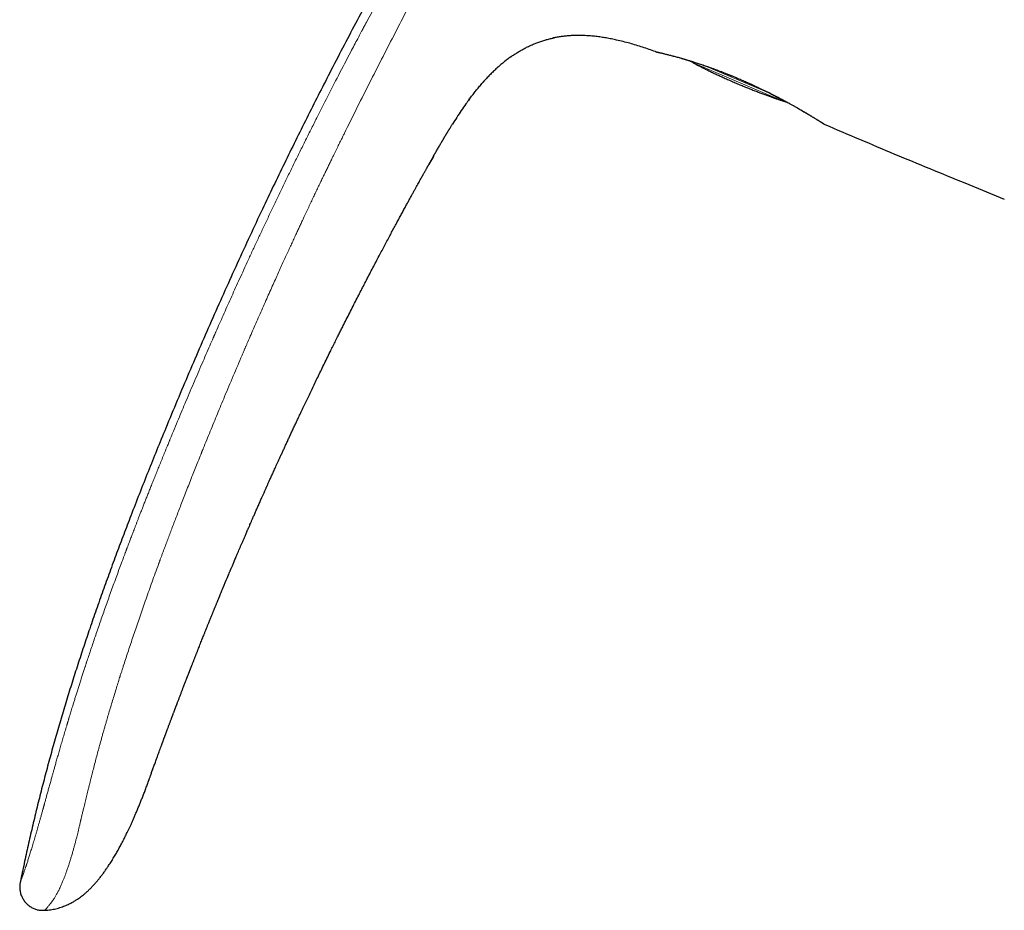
# Model space of a CAD drawing. Header units: millimetres. Extents: x 8 to 864, y 12 to 475.
# Tile 1 of 52: x 86 to 148, y 376 to 432. Entities that reach past the tile are written whole.
import ezdxf

# ---------------------------------------------------------------- set-up
doc = ezdxf.new("R2010")
doc.units = ezdxf.units.MM

msp = doc.modelspace()

# ---------------------------------------------------------------- linework, layer by layer
at = {"color": 7, "linetype": 'Continuous', "lineweight": 30}
for p, q in [((119.78, 431.065), (119.877, 431.084)), ((117.158, 429.901), (117.194, 429.927)), ((126.21, 430.215), (126.222, 430.211)), ((126.219, 430.213), (126.21, 430.215)), ((115.414, 428.314), (115.445, 428.348)), ((112.275, 423.637), (111.975, 423.104)), ((145.642, 421.967), (148.121, 420.958)), ((87.788, 376.291), (87.859, 376.292)), ((87.788, 376.291), (87.859, 376.292)), ((87.862, 376.294), (87.859, 376.292))]:
    msp.add_line(p, q, dxfattribs=at)
at = {"color": 8, "linetype": 'Continuous', "lineweight": 0}
for p, q in [((134.088, 427.171), (128.736, 429.443)), ((129.272, 429.348), (133.476, 427.563))]:
    msp.add_line(p, q, dxfattribs=at)
at = {"color": 7, "linetype": 'Continuous', "lineweight": 30, "flags": 128}
for points in [[(136.795, 425.67), (136.816, 425.657), (136.844, 425.643)], [(94.371, 384.35), (94.371, 384.35), (94.371, 384.349), (94.371, 384.349), (94.371, 384.349), (94.37, 384.347), (94.37, 384.346), (94.369, 384.345), (94.369, 384.345), (94.369, 384.345), (94.37, 384.346), (94.37, 384.346), (94.37, 384.346), (94.37, 384.347), (94.37, 384.347), (94.37, 384.347)]]:
    msp.add_lwpolyline(points, dxfattribs=at)
at = {"color": 7, "linetype": 'Continuous', "lineweight": 30}
for points, knots in [([(135.707, 474.7), (135.364, 474.277), (134.677, 473.432), (133.657, 472.157), (132.647, 470.878), (131.646, 469.594), (130.655, 468.306), (129.692, 467.039), (128.757, 465.792), (127.849, 464.566), (126.949, 463.336), (126.057, 462.103), (125.174, 460.865), (124.299, 459.624), (123.433, 458.379), (122.574, 457.131), (121.724, 455.878), (120.887, 454.629), (120.062, 453.384), (119.251, 452.143), (118.447, 450.898), (117.614, 449.593), (116.754, 448.227), (115.868, 446.799), (114.992, 445.367), (114.126, 443.93), (113.269, 442.488), (112.421, 441.041), (111.584, 439.59), (110.742, 438.111), (109.897, 436.604), (109.05, 435.069), (108.212, 433.528), (107.385, 431.983), (106.567, 430.432), (105.785, 428.924), (105.037, 427.46), (104.321, 426.041), (103.613, 424.617), (102.913, 423.188), (102.222, 421.756), (101.497, 420.234), (100.742, 418.621), (99.957, 416.917), (99.183, 415.206), (98.42, 413.49), (97.667, 411.769), (96.924, 410.041), (96.192, 408.308), (95.521, 406.693), (94.91, 405.199), (94.357, 403.825), (93.812, 402.447), (93.302, 401.136), (92.826, 399.891), (92.384, 398.713), (91.949, 397.533), (91.522, 396.35), (91.104, 395.164), (90.701, 393.998), (90.316, 392.852), (89.946, 391.726), (89.586, 390.597), (89.235, 389.466), (88.895, 388.333), (88.564, 387.196), (88.245, 386.057), (87.936, 384.915), (87.639, 383.771), (87.355, 382.63), (87.083, 381.494), (86.824, 380.362), (86.575, 379.228), (86.419, 378.469), (86.341, 378.09)], [0, 0, 0, 0, 0.014954, 0.029882, 0.044786, 0.059666, 0.074523, 0.089358, 0.103326, 0.117276, 0.131208, 0.145123, 0.159023, 0.172907, 0.186776, 0.200631, 0.214473, 0.228302, 0.241872, 0.255431, 0.26898, 0.282519, 0.297893, 0.313257, 0.32861, 0.343953, 0.359289, 0.374617, 0.389938, 0.405254, 0.421293, 0.437328, 0.45336, 0.469388, 0.485415, 0.501442, 0.515979, 0.530517, 0.545057, 0.559598, 0.574142, 0.58869, 0.605839, 0.622995, 0.640159, 0.65733, 0.674511, 0.691703, 0.708907, 0.726124, 0.73966, 0.753202, 0.766749, 0.7803, 0.7918, 0.803301, 0.814802, 0.826303, 0.837802, 0.849299, 0.860136, 0.870971, 0.881802, 0.892629, 0.903453, 0.914274, 0.925091, 0.935905, 0.946716, 0.957526, 0.968143, 0.97876, 0.989379, 1, 1, 1, 1]), ([(117.158, 429.901), (117.17, 429.909), (117.252, 429.968), (117.407, 430.071), (117.624, 430.208), (117.846, 430.336), (118.072, 430.458), (118.303, 430.571), (118.537, 430.675), (118.775, 430.77), (119.017, 430.857), (119.262, 430.935), (119.509, 431.003), (119.715, 431.053), (119.838, 431.076), (119.878, 431.084)], [0, 0, 0, 0, 0.0150588, 0.1008933, 0.1867469, 0.2726038, 0.3584575, 0.4443119, 0.5301779, 0.6160535, 0.70193, 0.7877997, 0.8736569, 0.9594976, 1, 1, 1, 1]), ([(126.21, 430.215), (126.078, 430.263), (125.812, 430.357), (125.411, 430.491), (125.007, 430.618), (124.601, 430.736), (124.193, 430.845), (123.811, 430.936), (123.456, 431.011), (123.129, 431.072), (122.801, 431.124), (122.471, 431.167), (122.141, 431.2), (121.835, 431.219), (121.555, 431.229), (121.302, 431.23), (121.048, 431.224), (120.794, 431.21), (120.543, 431.187), (120.294, 431.157), (120.048, 431.118), (119.876, 431.087), (119.788, 431.067), (119.78, 431.065)], [0, 0, 0, 0, 0.06434, 0.128679, 0.193028, 0.257381, 0.321733, 0.386088, 0.436656, 0.487219, 0.537778, 0.58834, 0.638911, 0.689478, 0.728087, 0.766692, 0.805301, 0.843918, 0.882536, 0.920459, 0.958375, 0.996286, 1, 1, 1, 1]), ([(117.225, 429.947), (117.156, 429.899), (117.01, 429.797), (116.792, 429.631), (116.572, 429.451), (116.358, 429.266), (116.151, 429.077), (115.95, 428.883), (115.755, 428.684), (115.549, 428.466), (115.412, 428.311), (115.337, 428.225)], [0, 0, 0, 0, 0.098285, 0.209218, 0.320154, 0.431108, 0.540096, 0.64908, 0.75805, 0.867018, 1, 1, 1, 1]), ([(126.219, 430.213), (126.224, 430.212), (126.234, 430.209), (126.252, 430.204), (126.27, 430.2), (126.285, 430.196), (126.297, 430.193), (126.307, 430.191), (126.315, 430.189), (126.331, 430.186), (126.359, 430.179), (126.405, 430.169), (126.463, 430.155), (126.534, 430.138), (126.614, 430.119), (126.7, 430.098), (126.791, 430.076), (126.888, 430.052), (126.99, 430.026), (127.098, 429.998), (127.211, 429.969), (127.327, 429.938), (127.447, 429.906), (127.569, 429.873), (127.694, 429.839), (127.797, 429.81), (127.877, 429.787), (127.934, 429.771), (127.992, 429.754), (128.05, 429.737), (128.114, 429.718), (128.184, 429.697), (128.261, 429.674), (128.347, 429.648), (128.44, 429.619), (128.542, 429.588), (128.653, 429.552), (128.773, 429.514), (128.902, 429.472), (129.041, 429.426), (129.184, 429.378), (129.33, 429.328), (129.48, 429.276), (129.638, 429.22), (129.804, 429.159), (129.978, 429.096), (130.159, 429.028), (130.347, 428.956), (130.543, 428.879), (130.677, 428.825), (130.745, 428.798)], [0, 0, 0, 0, 0.0123304, 0.0276157, 0.0414068, 0.05372, 0.0623688, 0.070124, 0.0773745, 0.084647, 0.1108254, 0.1373285, 0.1693048, 0.2015796, 0.2332917, 0.263521, 0.2930993, 0.3220259, 0.3504592, 0.3785349, 0.4062531, 0.4336147, 0.4600586, 0.4859767, 0.5113063, 0.5360309, 0.5469381, 0.5577262, 0.568396, 0.5789806, 0.5903714, 0.6029691, 0.6167727, 0.6316927, 0.6478037, 0.6651059, 0.6836001, 0.7032874, 0.72417, 0.7462507, 0.7695334, 0.7914199, 0.8142798, 0.8381185, 0.8629424, 0.8887592, 0.9150905, 0.942399, 0.9706972, 1, 1, 1, 1]), ([(128.354, 429.646), (128.372, 429.635), (128.445, 429.592), (128.58, 429.518), (128.759, 429.421), (128.947, 429.322), (129.143, 429.222), (129.349, 429.119), (129.565, 429.013), (129.792, 428.904), (130.031, 428.793), (130.279, 428.678), (130.537, 428.562), (130.804, 428.442), (131.082, 428.321), (131.27, 428.239), (131.366, 428.198)], [0, 0, 0, 0, 0.018194, 0.076683, 0.138055, 0.201147, 0.267037, 0.335732, 0.407237, 0.483103, 0.561902, 0.643639, 0.728315, 0.815933, 0.906494, 1, 1, 1, 1]), ([(130.749, 428.798), (130.748, 428.797), (130.746, 428.797), (130.745, 428.798), (130.745, 428.798)], [0, 0, 0, 0, 0.843689, 1, 1, 1, 1]), ([(130.749, 428.798), (130.767, 428.791), (130.807, 428.774), (130.873, 428.748), (130.948, 428.717), (131.033, 428.682), (131.126, 428.643), (131.225, 428.601), (131.293, 428.572), (131.327, 428.557)], [0, 0, 0, 0, 0.093499, 0.208754, 0.339447, 0.485508, 0.646881, 0.82353, 1, 1, 1, 1]), ([(131.324, 428.562), (131.324, 428.561), (131.324, 428.558), (131.325, 428.556), (131.327, 428.557), (131.327, 428.558)], [0, 0, 0, 0, 0.3473456, 0.7093263, 1, 1, 1, 1]), ([(131.327, 428.557), (131.372, 428.538), (131.479, 428.494), (131.646, 428.422), (131.827, 428.343), (132.001, 428.266), (132.17, 428.19), (132.331, 428.116), (132.486, 428.044), (132.635, 427.974), (132.792, 427.9), (132.955, 427.821), (133.123, 427.739), (133.281, 427.661), (133.43, 427.587), (133.569, 427.516), (133.7, 427.449), (133.826, 427.384), (133.948, 427.321), (134.07, 427.257), (134.189, 427.194), (134.308, 427.13), (134.426, 427.066), (134.544, 427.002), (134.677, 426.93), (134.822, 426.849), (134.98, 426.76), (135.135, 426.672), (135.279, 426.589), (135.412, 426.512), (135.533, 426.441), (135.65, 426.373), (135.759, 426.308), (135.861, 426.247), (135.961, 426.187), (136.059, 426.128), (136.153, 426.071), (136.238, 426.019), (136.304, 425.978), (136.355, 425.947), (136.393, 425.924), (136.428, 425.901), (136.464, 425.88), (136.499, 425.857), (136.536, 425.834), (136.574, 425.811), (136.61, 425.788), (136.644, 425.766), (136.676, 425.746), (136.706, 425.727), (136.734, 425.709), (136.759, 425.693), (136.78, 425.68), (136.796, 425.67), (136.807, 425.662), (136.809, 425.661), (136.81, 425.66)], [0, 0, 0, 0, 0.015726, 0.037492, 0.058666, 0.07925, 0.099244, 0.118307, 0.136801, 0.154724, 0.172077, 0.193761, 0.214481, 0.234236, 0.253026, 0.27085, 0.28771, 0.303605, 0.320262, 0.336241, 0.352433, 0.368853, 0.385501, 0.402377, 0.419481, 0.443372, 0.4677, 0.492468, 0.517686, 0.53944, 0.561521, 0.5835, 0.604944, 0.625849, 0.646212, 0.66951, 0.692046, 0.713817, 0.73482, 0.746412, 0.757756, 0.768852, 0.780004, 0.79219, 0.805482, 0.819882, 0.835391, 0.85023, 0.865963, 0.882593, 0.900125, 0.918564, 0.937566, 0.957462, 0.978268, 1, 1, 1, 1]), ([(114.503, 427.184), (114.56, 427.261), (114.675, 427.415), (114.854, 427.645), (115.036, 427.871), (115.223, 428.095), (115.359, 428.254), (115.435, 428.337), (115.445, 428.348)], [0, 0, 0, 0, 0.1930441, 0.3865672, 0.5805837, 0.7748669, 0.9690642, 1, 1, 1, 1]), ([(131.366, 428.198), (131.462, 428.158), (131.65, 428.079), (131.93, 427.965), (132.201, 427.855), (132.464, 427.751), (132.716, 427.652), (132.959, 427.56), (133.193, 427.473), (133.418, 427.391), (133.636, 427.314), (133.848, 427.241), (134.052, 427.174), (134.248, 427.112), (134.383, 427.07), (134.452, 427.051), (134.459, 427.049)], [0, 0, 0, 0, 0.0944861, 0.1860036, 0.2745535, 0.3601375, 0.4427575, 0.5210194, 0.5964277, 0.6689859, 0.7386984, 0.8069056, 0.872162, 0.9344757, 0.9938564, 1, 1, 1, 1]), ([(114.532, 427.222), (114.459, 427.124), (114.287, 426.89), (114.025, 426.511), (113.744, 426.089), (113.563, 425.804), (113.473, 425.662)], [0, 0, 0, 0, 0.193805, 0.462881, 0.732044, 1, 1, 1, 1]), ([(111.952, 423.063), (111.957, 423.073), (111.97, 423.095), (111.991, 423.133), (112.019, 423.183), (112.053, 423.244), (112.093, 423.315), (112.134, 423.388), (112.175, 423.461), (112.216, 423.533), (112.264, 423.617), (112.318, 423.714), (112.379, 423.821), (112.441, 423.93), (112.504, 424.039), (112.567, 424.149), (112.629, 424.256), (112.69, 424.362), (112.74, 424.448), (112.78, 424.516), (112.81, 424.568), (112.839, 424.618), (112.866, 424.662), (112.891, 424.706), (112.916, 424.748), (112.94, 424.787), (112.961, 424.823), (112.983, 424.861), (113.007, 424.9), (113.033, 424.944), (113.057, 424.984), (113.079, 425.021), (113.098, 425.053), (113.12, 425.088), (113.142, 425.125), (113.164, 425.162), (113.186, 425.198), (113.21, 425.237), (113.236, 425.28), (113.264, 425.326), (113.3, 425.384), (113.342, 425.451), (113.389, 425.528), (113.436, 425.603), (113.467, 425.652), (113.482, 425.677)], [0, 0, 0, 0, 0.009255, 0.021736, 0.035095, 0.055272, 0.076717, 0.098783, 0.120801, 0.142547, 0.16404, 0.197361, 0.23022, 0.262721, 0.297901, 0.332941, 0.368001, 0.403242, 0.438777, 0.456648, 0.474559, 0.492365, 0.510132, 0.528122, 0.551169, 0.574968, 0.599497, 0.624619, 0.66277, 0.700916, 0.738177, 0.759414, 0.779979, 0.799831, 0.819014, 0.8332, 0.847218, 0.861245, 0.875507, 0.890263, 0.905592, 0.929322, 0.953189, 0.976636, 1, 1, 1, 1]), ([(136.844, 425.643), (137.575, 425.331), (139.036, 424.706), (141.233, 423.782), (143.435, 422.868), (144.906, 422.267), (145.642, 421.967)], [0, 0, 0, 0, 0.25, 0.5, 0.75, 1, 1, 1, 1]), ([(98.915, 396.171), (98.926, 396.198), (98.953, 396.262), (98.993, 396.358), (99.035, 396.461), (99.149, 396.734), (99.287, 397.066), (99.429, 397.404), (99.487, 397.542), (99.509, 397.595), (99.517, 397.613), (99.525, 397.632), (99.532, 397.649), (99.545, 397.68), (99.566, 397.73), (99.597, 397.804), (99.632, 397.887), (99.672, 397.98), (99.715, 398.083), (99.763, 398.195), (99.814, 398.317), (99.87, 398.449), (99.93, 398.59), (99.994, 398.74), (100.063, 398.901), (100.134, 399.067), (100.208, 399.239), (100.284, 399.417), (100.364, 399.603), (100.448, 399.797), (100.539, 400.009), (100.607, 400.164), (100.647, 400.256), (100.654, 400.274), (100.66, 400.286), (100.666, 400.299), (100.671, 400.312), (100.677, 400.326), (100.705, 400.391), (100.755, 400.504), (100.826, 400.668), (100.903, 400.845), (100.989, 401.04), (101.083, 401.255), (101.182, 401.481), (101.286, 401.715), (101.394, 401.96), (101.493, 402.184), (101.583, 402.385), (101.659, 402.555), (101.719, 402.691), (101.755, 402.771), (101.768, 402.8), (101.772, 402.808), (101.775, 402.816), (101.779, 402.824), (101.782, 402.832), (101.786, 402.84), (101.796, 402.861), (101.813, 402.9), (101.84, 402.959), (101.871, 403.03), (101.907, 403.11), (101.947, 403.2), (101.991, 403.297), (102.039, 403.403), (102.091, 403.518), (102.147, 403.642), (102.207, 403.775), (102.271, 403.916), (102.339, 404.066), (102.411, 404.225), (102.488, 404.394), (102.57, 404.574), (102.657, 404.764), (102.749, 404.964), (102.845, 405.173), (102.945, 405.391), (103.05, 405.619), (103.158, 405.852), (103.269, 406.091), (103.382, 406.333), (103.499, 406.584), (103.621, 406.844), (103.746, 407.112), (103.877, 407.388), (104.016, 407.683), (104.164, 407.997), (104.323, 408.33), (104.487, 408.673), (104.656, 409.026), (104.831, 409.39), (105.012, 409.763), (105.198, 410.146), (105.39, 410.539), (105.587, 410.943), (105.772, 411.318), (105.942, 411.663), (106.098, 411.978), (106.225, 412.232), (106.32, 412.423), (106.384, 412.551), (106.448, 412.68), (106.513, 412.809), (106.579, 412.94), (106.694, 413.169), (106.858, 413.495), (107.07, 413.913), (107.278, 414.322), (107.481, 414.721), (107.681, 415.11), (107.877, 415.49), (108.074, 415.872), (108.274, 416.256), (108.475, 416.641), (108.67, 417.014), (108.861, 417.376), (109.046, 417.727), (109.226, 418.066), (109.401, 418.395), (109.57, 418.711), (109.733, 419.017), (109.891, 419.31), (110.042, 419.59), (110.186, 419.857), (110.325, 420.114), (110.457, 420.357), (110.583, 420.587), (110.701, 420.804), (110.815, 421.011), (110.923, 421.208), (111.026, 421.395), (111.122, 421.569), (111.211, 421.731), (111.293, 421.88), (111.371, 422.02), (111.444, 422.152), (111.511, 422.273), (111.573, 422.384), (111.629, 422.485), (111.68, 422.577), (111.728, 422.662), (111.771, 422.739), (111.81, 422.809), (111.844, 422.87), (111.874, 422.924), (111.9, 422.97), (111.921, 423.008), (111.938, 423.038), (111.948, 423.056), (111.952, 423.063)], [0, 0, 0, 0, 0.0028402, 0.0069369, 0.0104884, 0.0140398, 0.0365907, 0.0465131, 0.050879, 0.051565, 0.0522511, 0.0529372, 0.0536232, 0.054028, 0.0563553, 0.059033, 0.062061, 0.0654393, 0.069168, 0.073247, 0.0776764, 0.0824561, 0.0875861, 0.0930665, 0.0988972, 0.1050783, 0.1112271, 0.1176873, 0.1244589, 0.131542, 0.1389366, 0.1475689, 0.1485282, 0.1489976, 0.1494691, 0.1499427, 0.1504182, 0.1508958, 0.1513755, 0.1575423, 0.1633166, 0.1693441, 0.1768496, 0.1847138, 0.1929367, 0.2015182, 0.2104585, 0.2197574, 0.2260912, 0.2325812, 0.2384217, 0.2410298, 0.241324, 0.2416185, 0.2419134, 0.2422084, 0.2425038, 0.2427995, 0.2430955, 0.2448751, 0.2470487, 0.2496162, 0.2525777, 0.2559332, 0.2594498, 0.263315, 0.267529, 0.2720917, 0.2770031, 0.2821662, 0.2876657, 0.2935016, 0.2996739, 0.3063188, 0.313314, 0.3206594, 0.3283551, 0.336401, 0.3447972, 0.3535436, 0.3621799, 0.3711324, 0.3804013, 0.3899865, 0.399888, 0.4101057, 0.4206398, 0.4325926, 0.4449281, 0.4576463, 0.4707472, 0.4842309, 0.4980973, 0.5123463, 0.5269781, 0.5419927, 0.5573899, 0.5689244, 0.5806648, 0.592611, 0.5973604, 0.6021416, 0.6069546, 0.6117994, 0.6166759, 0.6215841, 0.6375988, 0.653268, 0.6685918, 0.6835701, 0.6982029, 0.7124904, 0.7264323, 0.7413695, 0.7558887, 0.7699899, 0.7836731, 0.7969383, 0.8097855, 0.8222148, 0.834226, 0.8458193, 0.8569945, 0.8675634, 0.877729, 0.8874915, 0.8968508, 0.9054931, 0.9137605, 0.9216531, 0.9291709, 0.9363139, 0.943082, 0.94912, 0.9548249, 0.9601965, 0.9652349, 0.9699401, 0.9740885, 0.9779382, 0.981489, 0.9847411, 0.9876943, 0.9903487, 0.9927043, 0.9947611, 0.996519, 0.9979782, 0.9991385, 1, 1, 1, 1]), ([(95.219, 386.696), (95.224, 386.708), (95.232, 386.731), (95.244, 386.764), (95.255, 386.792), (95.264, 386.816), (95.271, 386.838), (95.279, 386.858), (95.286, 386.877), (95.296, 386.905), (95.31, 386.942), (95.327, 386.988), (95.343, 387.031), (95.358, 387.073), (95.375, 387.118), (95.392, 387.166), (95.411, 387.215), (95.428, 387.262), (95.446, 387.311), (95.467, 387.367), (95.487, 387.423), (95.51, 387.484), (95.531, 387.54), (95.554, 387.602), (95.576, 387.662), (95.599, 387.722), (95.624, 387.789), (95.652, 387.865), (95.682, 387.945), (95.71, 388.021), (95.736, 388.09), (95.763, 388.162), (95.791, 388.238), (95.819, 388.312), (95.842, 388.373), (95.859, 388.417), (95.87, 388.448), (95.882, 388.479), (95.894, 388.511), (95.908, 388.548), (95.925, 388.593), (95.947, 388.652), (95.973, 388.72), (95.999, 388.79), (96.023, 388.854), (96.044, 388.909), (96.062, 388.957), (96.077, 388.996), (96.09, 389.029), (96.101, 389.058), (96.112, 389.088), (96.125, 389.121), (96.139, 389.159), (96.157, 389.205), (96.178, 389.261), (96.203, 389.328), (96.233, 389.406), (96.266, 389.493), (96.301, 389.583), (96.335, 389.675), (96.37, 389.767), (96.407, 389.863), (96.445, 389.96), (96.481, 390.055), (96.516, 390.146), (96.549, 390.233), (96.587, 390.33), (96.627, 390.436), (96.671, 390.548), (96.71, 390.65), (96.742, 390.733), (96.768, 390.8), (96.788, 390.853), (96.808, 390.904), (96.826, 390.951), (96.844, 390.997), (96.861, 391.041), (96.879, 391.088), (96.899, 391.138), (96.92, 391.193), (96.941, 391.248), (96.962, 391.3), (96.981, 391.35), (96.999, 391.397), (97.016, 391.44), (97.032, 391.481), (97.049, 391.524), (97.068, 391.572), (97.088, 391.625), (97.112, 391.687), (97.14, 391.757), (97.171, 391.838), (97.205, 391.923), (97.239, 392.009), (97.271, 392.093), (97.303, 392.173), (97.333, 392.249), (97.36, 392.317), (97.385, 392.382), (97.411, 392.447), (97.438, 392.517), (97.468, 392.592), (97.508, 392.693), (97.556, 392.815), (97.616, 392.964), (97.676, 393.115), (97.735, 393.265), (97.793, 393.41), (97.853, 393.559), (97.905, 393.69), (97.95, 393.802), (97.987, 393.894), (98.025, 393.99), (98.064, 394.085), (98.1, 394.175), (98.135, 394.262), (98.171, 394.352), (98.206, 394.437), (98.238, 394.517), (98.266, 394.586), (98.293, 394.651), (98.317, 394.712), (98.342, 394.772), (98.368, 394.836), (98.395, 394.903), (98.423, 394.971), (98.45, 395.039), (98.477, 395.103), (98.502, 395.165), (98.527, 395.226), (98.551, 395.285), (98.577, 395.348), (98.604, 395.415), (98.634, 395.487), (98.664, 395.561), (98.693, 395.632), (98.721, 395.701), (98.748, 395.765), (98.771, 395.823), (98.789, 395.864), (98.8, 395.892), (98.808, 395.911), (98.817, 395.934), (98.829, 395.963), (98.846, 396.004), (98.868, 396.056), (98.895, 396.123), (98.915, 396.171), (98.926, 396.196)], [0, 0, 0, 0, 0.0048343, 0.0088312, 0.0120561, 0.0149219, 0.0175146, 0.0199048, 0.0222671, 0.0246383, 0.0299818, 0.0355924, 0.0410039, 0.0452631, 0.0503088, 0.056937, 0.0619352, 0.0674173, 0.0729879, 0.0787135, 0.0865245, 0.0917574, 0.0992111, 0.1054534, 0.112256, 0.119144, 0.1251684, 0.1341955, 0.143628, 0.151151, 0.1584308, 0.1658812, 0.1739073, 0.1823472, 0.1894493, 0.1928535, 0.1961533, 0.1993491, 0.2024655, 0.2062161, 0.2109304, 0.2165644, 0.2244929, 0.2319511, 0.2385375, 0.2442456, 0.249168, 0.2532002, 0.2563916, 0.259335, 0.2622021, 0.2658411, 0.2695511, 0.2740969, 0.2799785, 0.2869082, 0.2948887, 0.3039227, 0.3140131, 0.3227958, 0.33225, 0.3423762, 0.352599, 0.3624098, 0.3718069, 0.3807888, 0.3893542, 0.4019704, 0.4135525, 0.4240985, 0.4336072, 0.4393794, 0.4448396, 0.4500336, 0.4549613, 0.4596229, 0.4642789, 0.4687268, 0.4739631, 0.4799221, 0.4857262, 0.4910997, 0.4960426, 0.5012403, 0.5056546, 0.5095822, 0.5139895, 0.5189505, 0.5244648, 0.5305548, 0.5380341, 0.5463438, 0.5554822, 0.5645991, 0.5729842, 0.5816024, 0.5894601, 0.5965845, 0.6029928, 0.6095372, 0.6168311, 0.6247033, 0.6330622, 0.6480033, 0.6626787, 0.6795613, 0.6950964, 0.7094615, 0.7246714, 0.7414842, 0.7504245, 0.7594256, 0.7700849, 0.7803687, 0.789186, 0.798115, 0.8074352, 0.8173435, 0.8248153, 0.83221, 0.8389286, 0.8451953, 0.8513562, 0.8577772, 0.8649435, 0.8723183, 0.879275, 0.8859702, 0.8924451, 0.8987287, 0.9048633, 0.9111711, 0.9182216, 0.9259691, 0.9336795, 0.9412325, 0.9483927, 0.9551207, 0.9612394, 0.9665541, 0.9682336, 0.970005, 0.9723986, 0.9754454, 0.9791454, 0.984978, 0.9919297, 1, 1, 1, 1]), ([(94.37, 384.347), (94.37, 384.348), (94.371, 384.35), (94.377, 384.368), (94.387, 384.396), (94.401, 384.435), (94.419, 384.485), (94.441, 384.546), (94.467, 384.618), (94.496, 384.699), (94.528, 384.79), (94.564, 384.891), (94.604, 385.001), (94.645, 385.115), (94.686, 385.231), (94.728, 385.347), (94.773, 385.47), (94.819, 385.599), (94.868, 385.735), (94.92, 385.877), (94.974, 386.024), (95.029, 386.175), (95.085, 386.33), (95.143, 386.489), (95.189, 386.614), (95.216, 386.686), (95.222, 386.703)], [0, 0, 0, 0, 0.046382, 0.092663, 0.138957, 0.185384, 0.232058, 0.279093, 0.325985, 0.372468, 0.418657, 0.464668, 0.510618, 0.556627, 0.59574, 0.634786, 0.673847, 0.713003, 0.752333, 0.791918, 0.831833, 0.870698, 0.909678, 0.948835, 0.988233, 1, 1, 1, 1]), ([(87.862, 376.294), (87.873, 376.294), (87.943, 376.295), (88.07, 376.305), (88.239, 376.325), (88.401, 376.352), (88.566, 376.387), (88.732, 376.431), (88.899, 376.482), (89.055, 376.539), (89.202, 376.598), (89.335, 376.657), (89.457, 376.716), (89.567, 376.774), (89.67, 376.831), (89.764, 376.887), (89.851, 376.941), (89.947, 377.004), (90.056, 377.079), (90.179, 377.169), (90.313, 377.274), (90.457, 377.396), (90.611, 377.536), (90.763, 377.685), (90.915, 377.844), (91.066, 378.011), (91.212, 378.183), (91.354, 378.36), (91.491, 378.54), (91.626, 378.724), (91.757, 378.909), (91.9, 379.12), (92.053, 379.357), (92.215, 379.62), (92.368, 379.881), (92.515, 380.14), (92.634, 380.36), (92.729, 380.541), (92.803, 380.683), (92.874, 380.823), (92.945, 380.964), (93.016, 381.11), (93.09, 381.263), (93.168, 381.426), (93.248, 381.6), (93.332, 381.784), (93.419, 381.978), (93.509, 382.183), (93.602, 382.399), (93.698, 382.625), (93.793, 382.855), (93.887, 383.088), (93.981, 383.323), (94.077, 383.568), (94.174, 383.821), (94.273, 384.083), (94.338, 384.262), (94.372, 384.352)], [0, 0, 0, 0, 0.003134, 0.019257, 0.034831, 0.049868, 0.064376, 0.081093, 0.097055, 0.11226, 0.126702, 0.140377, 0.152443, 0.16383, 0.174536, 0.184557, 0.193891, 0.202589, 0.216232, 0.230161, 0.244381, 0.262915, 0.28195, 0.301496, 0.321559, 0.342142, 0.363239, 0.383592, 0.404377, 0.425399, 0.446168, 0.466664, 0.495419, 0.523649, 0.551363, 0.578569, 0.605271, 0.620036, 0.634643, 0.649091, 0.66338, 0.67795, 0.693501, 0.71004, 0.72757, 0.746088, 0.765594, 0.786086, 0.807564, 0.830023, 0.853466, 0.875819, 0.899, 0.923007, 0.947843, 0.973507, 1, 1, 1, 1]), ([(86.341, 378.09), (86.334, 378.059), (86.322, 377.995), (86.306, 377.897), (86.298, 377.794), (86.298, 377.687), (86.307, 377.574), (86.327, 377.458), (86.357, 377.341), (86.397, 377.225), (86.446, 377.111), (86.504, 377.003), (86.57, 376.901), (86.643, 376.806), (86.723, 376.719), (86.808, 376.64), (86.898, 376.568), (86.992, 376.503), (87.09, 376.446), (87.191, 376.398), (87.295, 376.358), (87.402, 376.328), (87.511, 376.307), (87.602, 376.296), (87.656, 376.294), (87.673, 376.293)], [0, 0, 0, 0, 0.037683, 0.076294, 0.116513, 0.158705, 0.202942, 0.249023, 0.296529, 0.344896, 0.393519, 0.441848, 0.48949, 0.536294, 0.582389, 0.627972, 0.673118, 0.71782, 0.762056, 0.805843, 0.849285, 0.8926, 0.936135, 0.980347, 1, 1, 1, 1]), ([(87.673, 376.293), (87.701, 376.292), (87.763, 376.289), (87.825, 376.291), (87.859, 376.292)], [0, 0, 0, 0, 0.4461778, 1, 1, 1, 1])]:
    msp.add_open_spline(points, degree=3, knots=knots, dxfattribs=at)
at = {"color": 8, "linetype": 'Continuous', "lineweight": 0}
for points, knots in [([(119.906, 451.983), (119.851, 451.9), (119.744, 451.736), (119.586, 451.494), (119.434, 451.26), (119.288, 451.034), (119.146, 450.815), (119.011, 450.605), (118.877, 450.397), (118.744, 450.191), (118.614, 449.988), (118.49, 449.795), (118.372, 449.611), (118.261, 449.438), (118.157, 449.274), (118.059, 449.12), (117.967, 448.976), (117.882, 448.841), (117.803, 448.717), (117.731, 448.604), (117.666, 448.501), (117.607, 448.407), (117.563, 448.339), (117.534, 448.293), (117.514, 448.261), (117.488, 448.22), (117.457, 448.17), (117.423, 448.116), (117.389, 448.062), (117.354, 448.007), (117.293, 447.91), (117.205, 447.77), (117.081, 447.572), (116.944, 447.355), (116.796, 447.117), (116.638, 446.864), (116.471, 446.596), (116.295, 446.312), (116.112, 446.017), (115.925, 445.713), (115.738, 445.41), (115.554, 445.109), (115.372, 444.812), (115.186, 444.506), (115.051, 444.284), (114.97, 444.15), (114.942, 444.105), (114.915, 444.06), (114.887, 444.014), (114.86, 443.97), (114.837, 443.93), (114.788, 443.85), (114.717, 443.733), (114.621, 443.573), (114.507, 443.383), (114.37, 443.156), (114.209, 442.888), (114.045, 442.613), (113.876, 442.33), (113.708, 442.046), (113.539, 441.762), (113.371, 441.477), (113.219, 441.219), (113.085, 440.99), (112.997, 440.841), (112.94, 440.744), (112.915, 440.702), (112.893, 440.664), (112.872, 440.627), (112.85, 440.59), (112.805, 440.512), (112.734, 440.391), (112.637, 440.225), (112.535, 440.051), (112.43, 439.868), (112.319, 439.678), (112.198, 439.469), (112.066, 439.24), (111.922, 438.99), (111.773, 438.73), (111.617, 438.459), (111.456, 438.177), (111.296, 437.897), (111.138, 437.619), (110.983, 437.345), (110.872, 437.149), (110.811, 437.04), (110.799, 437.019), (110.79, 437.002), (110.78, 436.985), (110.77, 436.968), (110.761, 436.951), (110.737, 436.908), (110.683, 436.814), (110.582, 436.633), (110.445, 436.39), (110.286, 436.107), (110.123, 435.813), (109.954, 435.509), (109.78, 435.196), (109.604, 434.879), (109.428, 434.558), (109.307, 434.337), (109.238, 434.212), (109.224, 434.186), (109.21, 434.16), (109.196, 434.135), (109.182, 434.109), (109.168, 434.084), (109.154, 434.058), (109.115, 433.987), (108.962, 433.707), (108.602, 433.046), (108.257, 432.406), (108.012, 431.948), (107.954, 431.841), (107.893, 431.725), (107.83, 431.607), (107.706, 431.374), (107.456, 430.905), (106.968, 429.98), (106.335, 428.767), (105.624, 427.384), (105.174, 426.495), (104.949, 426.05)], [0, 0, 0, 0, 0.0099657, 0.0196072, 0.0289247, 0.0379181, 0.0465875, 0.054933, 0.0629547, 0.0714045, 0.0794625, 0.0871288, 0.0944033, 0.1012862, 0.1077775, 0.1138771, 0.1195851, 0.1249015, 0.1298264, 0.1342822, 0.1383603, 0.1420608, 0.1453835, 0.1464764, 0.1475212, 0.1491865, 0.1512905, 0.1534188, 0.1555716, 0.1577489, 0.1599505, 0.1670291, 0.1743489, 0.1833776, 0.1927483, 0.202461, 0.2132469, 0.2244254, 0.2359964, 0.2479599, 0.260316, 0.2716548, 0.2833052, 0.2952671, 0.3075406, 0.3092938, 0.3110531, 0.3128186, 0.3145902, 0.3163681, 0.3180335, 0.3192137, 0.3257861, 0.331771, 0.3378659, 0.3479944, 0.3584128, 0.3691212, 0.3801196, 0.391408, 0.4022055, 0.4132557, 0.4245587, 0.4321572, 0.4398658, 0.4419029, 0.4434115, 0.4448188, 0.4462447, 0.4476891, 0.449152, 0.455279, 0.4617108, 0.4684475, 0.4754891, 0.4828355, 0.4904869, 0.4996997, 0.5093189, 0.5193447, 0.529777, 0.5406159, 0.5518613, 0.5620936, 0.5726408, 0.5835028, 0.5845715, 0.5852186, 0.5858674, 0.5865178, 0.5871698, 0.5878235, 0.5884788, 0.5921126, 0.5987251, 0.6091998, 0.6200495, 0.631274, 0.6428734, 0.6548478, 0.667197, 0.6791573, 0.6914494, 0.6924701, 0.6934457, 0.6944214, 0.695397, 0.6963726, 0.6973481, 0.6983236, 0.6992991, 0.7054297, 0.7302961, 0.7746414, 0.778178, 0.7823397, 0.7867966, 0.7912533, 0.7957101, 0.8132182, 0.8444813, 0.9003061, 0.9501508, 1, 1, 1, 1]), ([(106.682, 425.085), (106.929, 425.583), (107.423, 426.578), (108.173, 428.065), (108.927, 429.548), (109.685, 431.026), (110.441, 432.494), (111.192, 433.953), (111.935, 435.406), (112.673, 436.864), (113.346, 438.19), (113.958, 439.382), (114.507, 440.439), (115.063, 441.491), (115.627, 442.539), (116.199, 443.581), (116.779, 444.62), (117.352, 445.628), (117.916, 446.604), (118.471, 447.55), (119.033, 448.493), (119.602, 449.434), (120.178, 450.372), (120.568, 450.996), (120.763, 451.308)], [0, 0, 0, 0, 0.055922, 0.111786, 0.167598, 0.223362, 0.2791, 0.333864, 0.388697, 0.443625, 0.498626, 0.538655, 0.578682, 0.618681, 0.658633, 0.698572, 0.738546, 0.7786, 0.815386, 0.852223, 0.889093, 0.925998, 0.962959, 1, 1, 1, 1]), ([(130.739, 428.805), (130.637, 428.846), (130.434, 428.927), (130.134, 429.043), (129.837, 429.153), (129.546, 429.257), (129.262, 429.356), (128.985, 429.45), (128.716, 429.537), (128.456, 429.619), (128.206, 429.695), (127.966, 429.766), (127.739, 429.831), (127.523, 429.89), (127.322, 429.943), (127.136, 429.992), (126.966, 430.035), (126.811, 430.074), (126.673, 430.108), (126.552, 430.137), (126.449, 430.161), (126.363, 430.181), (126.295, 430.197), (126.247, 430.207), (126.216, 430.214), (126.212, 430.215), (126.21, 430.215)], [0, 0, 0, 0, 0.041904, 0.08364, 0.125253, 0.166778, 0.208246, 0.249686, 0.291119, 0.332568, 0.374052, 0.415594, 0.457214, 0.498938, 0.540705, 0.582447, 0.624179, 0.665907, 0.707637, 0.74937, 0.791106, 0.832848, 0.874599, 0.916366, 0.95816, 1, 1, 1, 1]), ([(128.736, 429.443), (128.731, 429.445), (128.723, 429.449), (128.704, 429.458), (128.681, 429.469), (128.654, 429.483), (128.624, 429.499), (128.59, 429.517), (128.553, 429.537), (128.514, 429.559), (128.472, 429.581), (128.43, 429.605), (128.393, 429.626), (128.372, 429.639), (128.365, 429.643)], [0, 0, 0, 0, 0.086784, 0.173846, 0.260632, 0.347406, 0.434458, 0.521234, 0.608218, 0.695477, 0.782463, 0.869956, 0.957727, 1, 1, 1, 1]), ([(130.739, 428.806), (130.804, 428.779), (130.934, 428.726), (131.129, 428.645), (131.259, 428.59), (131.324, 428.562)], [0, 0, 0, 0, 0.334898, 0.668057, 1, 1, 1, 1]), ([(130.745, 428.798), (130.744, 428.799), (130.741, 428.8), (130.74, 428.803), (130.739, 428.805)], [0, 0, 0, 0, 0.470685, 1, 1, 1, 1]), ([(131.324, 428.562), (131.414, 428.525), (131.594, 428.449), (131.864, 428.332), (132.134, 428.212), (132.431, 428.077), (132.752, 427.927), (133.095, 427.762), (133.431, 427.595), (133.758, 427.428), (134.073, 427.263), (134.378, 427.1), (134.669, 426.941), (134.946, 426.785), (135.208, 426.636), (135.453, 426.493), (135.681, 426.358), (135.892, 426.231), (136.084, 426.114), (136.256, 426.008), (136.395, 425.922), (136.506, 425.853), (136.594, 425.798), (136.67, 425.751), (136.739, 425.708), (136.797, 425.672), (136.837, 425.648), (136.842, 425.645), (136.844, 425.643)], [0, 0, 0, 0, 0.031198, 0.062463, 0.093887, 0.125562, 0.166997, 0.208563, 0.250454, 0.292013, 0.333543, 0.375225, 0.416942, 0.458449, 0.499926, 0.541337, 0.582962, 0.624999, 0.666835, 0.7086, 0.75048, 0.782036, 0.813351, 0.84451, 0.875597, 0.917561, 0.95895, 1, 1, 1, 1]), ([(134.447, 427.055), (134.438, 427.058), (134.412, 427.065), (134.371, 427.078), (134.326, 427.092), (134.282, 427.105), (134.242, 427.118), (134.205, 427.13), (134.172, 427.141), (134.144, 427.151), (134.12, 427.159), (134.101, 427.166), (134.092, 427.17), (134.088, 427.171)], [0, 0, 0, 0, 0.054271, 0.150018, 0.246074, 0.341817, 0.436896, 0.532281, 0.627357, 0.721806, 0.816558, 0.911006, 1, 1, 1, 1]), ([(86.341, 378.09), (86.341, 378.091), (86.342, 378.093), (86.348, 378.109), (86.358, 378.135), (86.371, 378.169), (86.387, 378.211), (86.404, 378.258), (86.418, 378.295), (86.427, 378.317), (86.43, 378.324), (86.432, 378.331), (86.435, 378.338), (86.438, 378.345), (86.446, 378.366), (86.459, 378.402), (86.479, 378.456), (86.501, 378.514), (86.524, 378.576), (86.548, 378.642), (86.573, 378.712), (86.6, 378.787), (86.628, 378.866), (86.657, 378.95), (86.684, 379.029), (86.708, 379.1), (86.723, 379.146), (86.733, 379.176), (86.737, 379.188), (86.741, 379.201), (86.746, 379.214), (86.75, 379.226), (86.754, 379.239), (86.758, 379.252), (86.773, 379.297), (86.8, 379.378), (86.838, 379.498), (86.878, 379.623), (86.92, 379.755), (86.963, 379.892), (87.007, 380.035), (87.052, 380.183), (87.099, 380.337), (87.147, 380.497), (87.196, 380.663), (87.246, 380.834), (87.298, 381.011), (87.351, 381.194), (87.405, 381.381), (87.46, 381.574), (87.517, 381.775), (87.576, 381.985), (87.635, 382.195), (87.694, 382.405), (87.736, 382.558), (87.765, 382.66), (87.778, 382.708), (87.791, 382.757), (87.805, 382.805), (87.819, 382.855), (87.832, 382.904), (87.862, 383.012), (87.909, 383.182), (87.975, 383.419), (88.043, 383.665), (88.114, 383.922), (88.188, 384.189), (88.25, 384.411), (88.298, 384.585), (88.33, 384.697), (88.358, 384.8), (88.385, 384.895), (88.412, 384.991), (88.453, 385.135), (88.507, 385.329), (88.581, 385.589), (88.661, 385.872), (88.749, 386.179), (88.841, 386.497), (88.937, 386.828), (89.037, 387.169), (89.141, 387.522), (89.218, 387.78), (89.265, 387.939), (89.282, 387.996), (89.3, 388.054), (89.317, 388.111), (89.334, 388.169), (89.351, 388.224), (89.365, 388.27), (89.384, 388.334), (89.41, 388.421), (89.447, 388.543), (89.488, 388.678), (89.533, 388.825), (89.585, 388.996), (89.646, 389.193), (89.715, 389.416), (89.787, 389.65), (89.864, 389.893), (89.943, 390.147), (90.027, 390.41), (90.114, 390.683), (90.201, 390.954), (90.288, 391.223), (90.352, 391.42), (90.396, 391.556), (90.42, 391.627), (90.443, 391.699), (90.466, 391.768), (90.486, 391.829), (90.537, 391.984), (90.622, 392.24), (90.744, 392.608), (90.871, 392.986), (91.003, 393.376), (91.139, 393.774), (91.28, 394.18), (91.424, 394.595), (91.573, 395.02), (91.727, 395.456), (91.886, 395.902), (92.05, 396.359), (92.219, 396.826), (92.387, 397.284), (92.552, 397.732), (92.707, 398.15), (92.832, 398.484), (92.912, 398.698), (92.944, 398.785), (92.956, 398.816), (92.96, 398.825), (92.963, 398.833), (92.966, 398.842), (92.969, 398.851), (92.973, 398.859), (92.98, 398.879), (92.993, 398.913), (93.012, 398.965), (93.036, 399.028), (93.064, 399.102), (93.096, 399.185), (93.131, 399.279), (93.17, 399.382), (93.214, 399.496), (93.261, 399.621), (93.312, 399.756), (93.366, 399.898), (93.423, 400.044), (93.481, 400.196), (93.542, 400.356), (93.607, 400.525), (93.676, 400.703), (93.75, 400.895), (93.83, 401.1), (93.916, 401.32), (94.005, 401.55), (94.1, 401.79), (94.197, 402.039), (94.298, 402.296), (94.403, 402.561), (94.512, 402.835), (94.626, 403.122), (94.745, 403.42), (94.87, 403.73), (94.999, 404.049), (95.132, 404.379), (95.27, 404.719), (95.412, 405.068), (95.543, 405.389), (95.643, 405.631), (95.694, 405.757), (95.713, 405.801), (95.717, 405.811), (95.721, 405.821), (95.725, 405.83), (95.754, 405.901), (95.829, 406.084), (95.989, 406.47), (96.276, 407.161), (96.693, 408.157), (97.207, 409.368), (97.728, 410.582), (98.143, 411.539), (98.385, 412.091), (98.471, 412.287), (98.492, 412.335), (98.513, 412.384), (98.535, 412.432), (98.556, 412.48), (98.577, 412.529), (98.599, 412.577), (98.687, 412.779), (98.846, 413.137), (99.075, 413.654), (99.31, 414.181), (99.55, 414.716), (99.795, 415.259), (100.046, 415.812), (100.311, 416.393), (100.59, 417.002), (100.885, 417.641), (101.187, 418.29), (101.495, 418.949), (101.81, 419.619), (102.133, 420.299), (102.462, 420.99), (102.799, 421.69), (103.144, 422.402), (103.493, 423.118), (103.848, 423.841), (104.208, 424.569), (104.575, 425.307), (104.824, 425.801), (104.949, 426.05)], [0, 0, 0, 0, 0.0088095, 0.0176061, 0.0263938, 0.0351767, 0.042905, 0.0506356, 0.0574426, 0.0583343, 0.0592262, 0.0601182, 0.0610103, 0.0619026, 0.0627949, 0.0685198, 0.0741152, 0.0795826, 0.0849236, 0.09014, 0.0952337, 0.1002066, 0.1051887, 0.1100482, 0.1147879, 0.1178519, 0.1208657, 0.1214519, 0.1220363, 0.1226187, 0.1231993, 0.123778, 0.1243548, 0.1249298, 0.1255029, 0.1303665, 0.1351523, 0.1398648, 0.1445086, 0.1490886, 0.1536097, 0.1580773, 0.1624967, 0.1668734, 0.1712134, 0.1755224, 0.1798065, 0.1840718, 0.1883246, 0.192496, 0.1967354, 0.2010502, 0.2054479, 0.2093919, 0.2134098, 0.2143223, 0.2152389, 0.2161595, 0.2170842, 0.218013, 0.2189459, 0.2198831, 0.2241045, 0.2284679, 0.2329763, 0.2376326, 0.2424391, 0.2473983, 0.2496292, 0.2517472, 0.2534127, 0.2551036, 0.2568197, 0.2585611, 0.2627666, 0.267114, 0.2723337, 0.277746, 0.2833519, 0.289152, 0.2951472, 0.3013381, 0.3077252, 0.3087241, 0.3097277, 0.3107359, 0.3117488, 0.3127663, 0.3137885, 0.3146069, 0.3152106, 0.3171538, 0.3191665, 0.321653, 0.324238, 0.3269214, 0.3306694, 0.3345941, 0.3386955, 0.3429735, 0.3474283, 0.3520599, 0.3568684, 0.3618537, 0.366387, 0.3710574, 0.3723033, 0.3735585, 0.3748232, 0.3760972, 0.3772439, 0.3780273, 0.3843197, 0.3908128, 0.3975065, 0.4044009, 0.4114961, 0.4186598, 0.4260172, 0.4335682, 0.4413127, 0.4492508, 0.4573825, 0.4657075, 0.474226, 0.4818822, 0.489688, 0.4966808, 0.4997942, 0.5011713, 0.5013261, 0.501481, 0.501636, 0.501791, 0.501946, 0.5021011, 0.5022563, 0.5029838, 0.5039161, 0.505053, 0.5063946, 0.5078752, 0.5095444, 0.5114022, 0.5134487, 0.5156838, 0.5181075, 0.5207199, 0.5232802, 0.5259989, 0.5288761, 0.5319118, 0.5351058, 0.5384582, 0.542231, 0.546186, 0.5503232, 0.5546426, 0.5591442, 0.5637427, 0.5685167, 0.5734664, 0.5785915, 0.5840022, 0.5895955, 0.5953713, 0.6013296, 0.6074704, 0.6137934, 0.6202987, 0.6248829, 0.6269273, 0.6271307, 0.6273035, 0.6274762, 0.627649, 0.6278217, 0.6313288, 0.6375983, 0.6488153, 0.6689137, 0.6918579, 0.7149142, 0.7352971, 0.7442934, 0.7451779, 0.7460625, 0.7469474, 0.7478323, 0.7487175, 0.7496028, 0.7504883, 0.7513739, 0.7606814, 0.7701608, 0.779812, 0.7896349, 0.7996297, 0.8097961, 0.8201344, 0.8317047, 0.8434829, 0.8554687, 0.8676622, 0.8800635, 0.8926724, 0.9054891, 0.9185135, 0.9317458, 0.9451859, 0.9585884, 0.9721915, 0.9859953, 1, 1, 1, 1]), ([(106.683, 425.085), (106.668, 425.055), (106.638, 424.993), (106.589, 424.894), (106.534, 424.783), (106.473, 424.661), (106.407, 424.526), (106.337, 424.383), (106.262, 424.232), (106.184, 424.073), (106.101, 423.903), (106.013, 423.723), (105.916, 423.524), (105.81, 423.305), (105.694, 423.066), (105.573, 422.814), (105.445, 422.549), (105.311, 422.271), (105.171, 421.979), (105.029, 421.683), (104.887, 421.384), (104.743, 421.081), (104.594, 420.768), (104.441, 420.443), (104.283, 420.107), (104.153, 419.83), (104.055, 419.62), (103.992, 419.486), (103.933, 419.36), (103.876, 419.237), (103.818, 419.112), (103.759, 418.985), (103.698, 418.855), (103.614, 418.672), (103.504, 418.435), (103.368, 418.139), (103.223, 417.825), (103.07, 417.492), (102.91, 417.139), (102.744, 416.775), (102.573, 416.398), (102.393, 416), (102.205, 415.582), (102.008, 415.141), (101.806, 414.687), (101.598, 414.219), (101.385, 413.736), (101.176, 413.261), (100.972, 412.792), (100.772, 412.333), (100.624, 411.992), (100.532, 411.779), (100.5, 411.705), (100.474, 411.644), (100.452, 411.592), (100.43, 411.54), (100.407, 411.489), (100.352, 411.36), (100.117, 410.813), (99.708, 409.852), (99.19, 408.62), (98.709, 407.461), (98.262, 406.373), (97.96, 405.63), (97.799, 405.231), (97.777, 405.175), (97.754, 405.12), (97.731, 405.064), (97.709, 405.008), (97.686, 404.951), (97.66, 404.887), (97.579, 404.684), (97.45, 404.362), (97.278, 403.931), (97.108, 403.504), (96.934, 403.063), (96.757, 402.611), (96.588, 402.177), (96.426, 401.761), (96.272, 401.363), (96.125, 400.979), (95.983, 400.609), (95.848, 400.252), (95.718, 399.91), (95.593, 399.579), (95.473, 399.259), (95.358, 398.95), (95.26, 398.688), (95.179, 398.468), (95.115, 398.295), (95.073, 398.179), (95.05, 398.119), (95.045, 398.104), (95.04, 398.089), (95.034, 398.075), (95.029, 398.06), (95.024, 398.046), (95.018, 398.031), (94.947, 397.836), (94.81, 397.462), (94.612, 396.914), (94.419, 396.376), (94.232, 395.847), (94.051, 395.332), (93.876, 394.829), (93.708, 394.339), (93.544, 393.86), (93.386, 393.391), (93.233, 392.931), (93.084, 392.483), (92.941, 392.044), (92.836, 391.72), (92.768, 391.507), (92.734, 391.402), (92.701, 391.297), (92.668, 391.193), (92.633, 391.084), (92.595, 390.963), (92.527, 390.75), (92.434, 390.453), (92.314, 390.064), (92.192, 389.668), (92.07, 389.265), (91.953, 388.875), (91.841, 388.499), (91.747, 388.175), (91.668, 387.902), (91.604, 387.676), (91.539, 387.449), (91.474, 387.218), (91.408, 386.978), (91.329, 386.691), (91.238, 386.355), (91.134, 385.967), (91.029, 385.567), (90.942, 385.235), (90.875, 384.972), (90.826, 384.781), (90.777, 384.589), (90.728, 384.394), (90.679, 384.196), (90.629, 383.997), (90.566, 383.742), (90.49, 383.434), (90.403, 383.076), (90.327, 382.762), (90.263, 382.493), (90.211, 382.275), (90.175, 382.126), (90.156, 382.044), (90.15, 382.018), (90.144, 381.993), (90.138, 381.968), (90.132, 381.942), (90.111, 381.854), (90.077, 381.706), (90.029, 381.505), (89.983, 381.316), (89.94, 381.138), (89.899, 380.971), (89.863, 380.829), (89.832, 380.708), (89.806, 380.605), (89.779, 380.504), (89.752, 380.403), (89.725, 380.304), (89.698, 380.206), (89.658, 380.061), (89.604, 379.871), (89.535, 379.64), (89.465, 379.412), (89.394, 379.189), (89.321, 378.971), (89.251, 378.771), (89.185, 378.586), (89.122, 378.418), (89.059, 378.254), (88.998, 378.103), (88.939, 377.963), (88.885, 377.84), (88.848, 377.758), (88.827, 377.713), (88.821, 377.699), (88.814, 377.685), (88.808, 377.671), (88.801, 377.658), (88.781, 377.614), (88.745, 377.541), (88.695, 377.442), (88.643, 377.345), (88.593, 377.253), (88.544, 377.169), (88.498, 377.093), (88.466, 377.044), (88.449, 377.018), (88.445, 377.011), (88.441, 377.005), (88.437, 376.998), (88.432, 376.992), (88.428, 376.985), (88.424, 376.979), (88.408, 376.955), (88.381, 376.916), (88.345, 376.864), (88.312, 376.819), (88.282, 376.779), (88.255, 376.744), (88.231, 376.712), (88.209, 376.686), (88.191, 376.664), (88.176, 376.645), (88.163, 376.629), (88.15, 376.615), (88.14, 376.602), (88.131, 376.592), (88.125, 376.585), (88.122, 376.582), (88.121, 376.58), (88.12, 376.58), (88.12, 376.579), (88.12, 376.579), (88.12, 376.579), (88.12, 376.579), (88.12, 376.579), (88.1, 376.556), (88.063, 376.512), (88.013, 376.456), (87.971, 376.409), (87.936, 376.371), (87.908, 376.341), (87.886, 376.318), (87.871, 376.303), (87.863, 376.295), (87.862, 376.294), (87.862, 376.294)], [0, 0, 0, 0, 0.0016059, 0.003428, 0.0054665, 0.0077211, 0.0101918, 0.0128787, 0.0156099, 0.0185331, 0.0216483, 0.0249554, 0.0284543, 0.0325914, 0.0369679, 0.0415838, 0.0464389, 0.0515331, 0.0568664, 0.0624386, 0.0677562, 0.0732744, 0.078993, 0.0849118, 0.0910305, 0.0973491, 0.1000624, 0.1025032, 0.1046904, 0.1069212, 0.1091956, 0.1115135, 0.1138749, 0.1162799, 0.1214598, 0.1268304, 0.1323915, 0.1385609, 0.1449484, 0.151554, 0.1583777, 0.1654195, 0.1731268, 0.1810799, 0.1892793, 0.1977252, 0.2064183, 0.2153592, 0.2234323, 0.2316968, 0.2401522, 0.241768, 0.2432037, 0.2441319, 0.2450599, 0.2459876, 0.246915, 0.2478422, 0.2529366, 0.2763204, 0.2995124, 0.3190391, 0.3384336, 0.3577025, 0.3586962, 0.3596896, 0.3606827, 0.3616755, 0.362668, 0.3636601, 0.3647084, 0.3660723, 0.3745104, 0.3818481, 0.3890002, 0.397272, 0.4052799, 0.4130236, 0.420312, 0.4273495, 0.4341363, 0.4406724, 0.4469589, 0.4529969, 0.458787, 0.4644746, 0.4699025, 0.4750711, 0.4783406, 0.4814974, 0.4841823, 0.4844413, 0.4846994, 0.4849567, 0.4852132, 0.4854688, 0.4857236, 0.4859776, 0.4862307, 0.4960241, 0.5056367, 0.5150697, 0.5243215, 0.5333894, 0.542114, 0.5506566, 0.5590155, 0.567189, 0.5751757, 0.5829744, 0.5905847, 0.5980075, 0.5998444, 0.6016695, 0.6034829, 0.6052844, 0.6070742, 0.6091353, 0.6115707, 0.6181479, 0.6245493, 0.6317371, 0.638691, 0.6454117, 0.6518999, 0.6581562, 0.6621277, 0.6660006, 0.6698055, 0.6738341, 0.6779506, 0.6821555, 0.6886295, 0.6953056, 0.7021867, 0.7092768, 0.7125295, 0.7158261, 0.719167, 0.7225531, 0.7259849, 0.7294611, 0.7329795, 0.7393476, 0.7456878, 0.75199, 0.7561248, 0.7602376, 0.7638376, 0.7643077, 0.7647774, 0.7652468, 0.7657159, 0.7661847, 0.7666531, 0.7706289, 0.7744263, 0.7780475, 0.7814949, 0.7847709, 0.7878951, 0.7899888, 0.7920863, 0.7941879, 0.7962939, 0.7984047, 0.8005205, 0.8026416, 0.80788, 0.8132299, 0.8186938, 0.8242736, 0.8299709, 0.8357864, 0.8407628, 0.8458219, 0.8509625, 0.8561828, 0.8608405, 0.8655563, 0.8697559, 0.8703095, 0.8708638, 0.8714191, 0.8719752, 0.8725322, 0.87309, 0.8773284, 0.8817359, 0.8863153, 0.8910694, 0.8954002, 0.8998709, 0.9039227, 0.9043266, 0.9047317, 0.9051377, 0.9055449, 0.9059532, 0.9063625, 0.9067729, 0.9071844, 0.9110518, 0.9146899, 0.918097, 0.921271, 0.9242102, 0.9269129, 0.9293777, 0.931338, 0.9331142, 0.9347056, 0.9361114, 0.9374651, 0.9385848, 0.9393762, 0.9396668, 0.9397835, 0.9398327, 0.9398539, 0.9398631, 0.9398672, 0.939869, 0.9398698, 0.9398704, 0.9475948, 0.955208, 0.9627044, 0.9700793, 0.9773288, 0.9843235, 0.9911911, 0.9979295, 1, 1, 1, 1])]:
    msp.add_open_spline(points, degree=3, knots=knots, dxfattribs=at)

doc.saveas('drawing.dxf')
